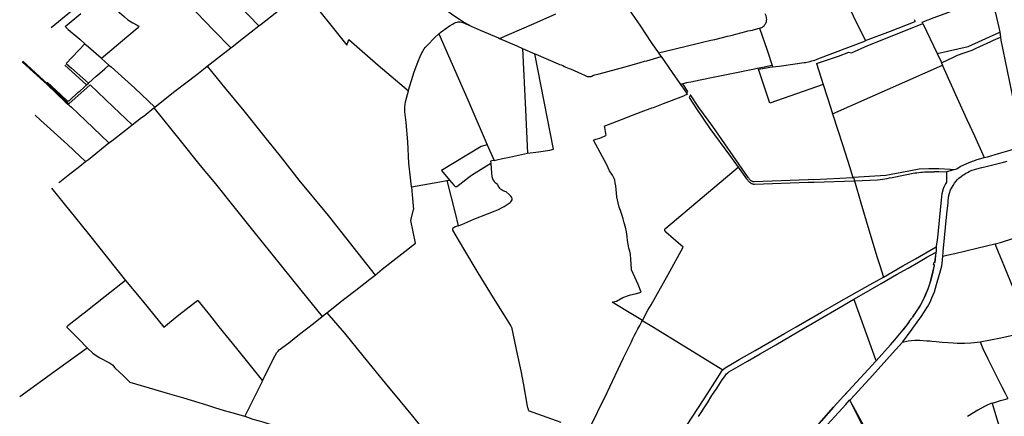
# Model space of a CAD drawing. Header units: inches. Extents: x 210911 to 224988, y 571697 to 586201.
# Tile 30 of 256: x 211915 to 213636, y 574627 to 575321. Entities that reach past the tile are written whole.
import ezdxf

# ---------------------------------------------------------------- set-up
doc = ezdxf.new("R2010")
doc.units = ezdxf.units.IN
doc.header["$MEASUREMENT"] = 0

msp = doc.modelspace()

# ---------------------------------------------------------------- linework, layer by layer
for points in [[(212140.5, 575511.474), (212155.817, 575495.716), (212175.561, 575474.915), (212263.618, 575382.204), (212332.931, 575309.613)], [(212128.525, 575433.542), (212152.78, 575408.22), (212168.87, 575391.81), (212171.51, 575389.09), (212172.33, 575388.08), (212180.36, 575379.7), (212200.6, 575358.55), (212224.9, 575332.77), (212253.63, 575302.76), (212283.992, 575271.221)], [(212057.596, 575362.734), (212077.42, 575343.73), (212097.58, 575326.28), (212104.26, 575320.57), (212112.7, 575315.15), (212120.69, 575311), (212123.202, 575309.238), (212122.71, 575308.19), (212121.34, 575306.01), (212120.42, 575305.2), (212091.62, 575280.7), (212087.47, 575277.4), (212058.32, 575252.981)], [(212332.931, 575309.613), (212337.111, 575312.891), (212378.163, 575344.967), (212411.862, 575371.417)], [(212411.862, 575371.417), (212415.47, 575366.47), (212418.56, 575362.61), (212461.32, 575308.17), (212487.31, 575275.78)], [(212956.8, 575368.465), (212970.685, 575350.342), (212976.242, 575343.019), (212984.538, 575331.798), (212990.939, 575322.925), (212999.295, 575310.792)], [(213394.007, 575283.969), (213352.04, 575369.669)], [(211970.424, 575306.904), (211999.27, 575330.76), (212017.73, 575345.965)], [(212646.533, 575348.213), (212672.389, 575329.077), (212683.744, 575321.477), (212692.866, 575315.602), (212704.142, 575309.434)], [(213493.807, 575313.999), (213492.699, 575316.303), (213513.669, 575324.164), (213576.074, 575347.063), (213585.652, 575350.539)], [(213612.61, 575361.264), (213613.36, 575359.14), (213617.11, 575346.8), (213620.99, 575332.22), (213626.59, 575307.19), (213628.47, 575298.748)], [(211994.389, 575308.497), (211994.74, 575308.78), (212021.94, 575331.7)], [(212753.88, 575287.89), (212771.18, 575295.22), (212814.4, 575313.96), (212852.234, 575330.874)], [(213208.52, 575305.926), (213210.31, 575306.396), (213212.474, 575307.183), (213213.434, 575307.641), (213214.372, 575308.35), (213215.486, 575309.08), (213216.934, 575310.38), (213217.373, 575311.148), (213217.889, 575311.964), (213218.354, 575312.806), (213218.892, 575313.521), (213219.437, 575314.687), (213219.883, 575315.855), (213220.486, 575317.344), (213220.753, 575318.34), (213220.924, 575319.512), (213221.021, 575320.711), (213220.893, 575323.389), (213220.577, 575325.32), (213220.011, 575327.331), (213219.68, 575328.362), (213218.203, 575331.126)], [(212648.022, 575295.861), (212652.14, 575299.26), (212661.7, 575306.53), (212664.75, 575308.45), (212667.8, 575310.71), (212671.91, 575313.05), (212674.84, 575314.53), (212677.13, 575315.56), (212679.82, 575316.56), (212681.81, 575316.99), (212683.39, 575317.01), (212685.19, 575316.88), (212687.76, 575316.37), (212689.83, 575315.72), (212704.142, 575309.434)], [(212999.295, 575310.792), (213018.944, 575280.954), (213031.782, 575262.47)], [(213394.007, 575283.969), (213437.193, 575300.595), (213480.617, 575317.258)], [(213478.839, 575320.956), (213480.617, 575317.258)], [(213484.05, 575310.116), (213493.807, 575313.999)], [(213493.807, 575313.999), (213518.99, 575261.59)], [(211994.389, 575308.497), (212000, 575303.63)], [(212000, 575303.63), (212020, 575286.29), (212029.107, 575278.433)], [(212283.992, 575271.221), (212286.678, 575273.312), (212306.372, 575288.784), (212332.931, 575309.613)], [(212594.641, 575195.989), (212594.97, 575197.27), (212605, 575229.15), (212611.14, 575246.37), (212616.34, 575259.3), (212619.73, 575265.73), (212622.34, 575269.53), (212624.14, 575272.07), (212625.62, 575273.67), (212627.1, 575275.13), (212641.21, 575290.24), (212648.022, 575295.861)], [(212648.022, 575295.861), (212698.56, 575180.37), (212732.656, 575101.523)], [(212704.142, 575309.434), (212719.95, 575302.49), (212752.04, 575288.69), (212753.88, 575287.89)], [(213031.782, 575262.47), (213058.709, 575268.82), (213084.64, 575275.188), (213097.232, 575278.416), (213109.039, 575281.232), (213123.508, 575284.502), (213130.418, 575286.18), (213141.601, 575288.983), (213152.303, 575291.519), (213158.788, 575293.204), (213167.135, 575295.482), (213184.755, 575300.171), (213187.997, 575300.989), (213196.307, 575302.567), (213205.408, 575305.108), (213208.52, 575305.926)], [(213208.52, 575305.926), (213221.6, 575267.44), (213230.694, 575240.191)], [(213397.94, 575275.248), (213484.05, 575310.116)], [(213518.99, 575261.59), (213573.11, 575273.44), (213628.47, 575298.748)], [(213628.47, 575298.748), (213628.494, 575298.639), (213629.681, 575289.915)], [(211996.66, 575243.796), (212029.107, 575278.433)], [(212029.107, 575278.433), (212035.44, 575272.97), (212057.48, 575253.75), (212058.32, 575252.981)], [(212487.31, 575275.78), (212490.418, 575285.789)], [(212490.418, 575285.789), (212542.02, 575241.03), (212594.641, 575195.989)], [(212753.88, 575287.89), (212784.27, 575274.68), (212794.178, 575270.335)], [(213310.591, 575251.921), (213393.523, 575283.784), (213393.749, 575283.87)], [(213393.749, 575283.87), (213394.007, 575283.969)], [(213526.444, 575245.36), (213547.497, 575255.053), (213554.685, 575258.302), (213557.911, 575259.645), (213562.723, 575261.535), (213566.247, 575262.773), (213569.568, 575263.765), (213573.09, 575264.903), (213576.513, 575266.067), (213580.291, 575267.526), (213586.066, 575270.024), (213593.659, 575273.591), (213612.958, 575282.627), (213617.795, 575284.593), (213629.681, 575289.915)], [(213629.681, 575289.915), (213630.399, 575284.643), (213652.515, 575177.5)], [(212243.061, 575239.361), (212283.992, 575271.221)], [(212794.178, 575270.335), (212815.852, 575260.829)], [(212794.178, 575270.335), (212799.174, 575163.048), (212802.672, 575086.801)], [(212802.672, 575086.801), (212822.01, 575089.35), (212841.83, 575092.39), (212848.371, 575093.794), (212815.852, 575260.829)], [(212815.852, 575260.829), (212817.31, 575260.19), (212856.3, 575243.29), (212858.73, 575242.45), (212861.52, 575241.67), (212864.78, 575240.35), (212867.64, 575238.81), (212869.8, 575237.38), (212872.54, 575236.18), (212875.85, 575235.13), (212878.1, 575234.48), (212897.19, 575225.99), (212902.79, 575223.68), (212904.65, 575222.49), (212907.02, 575221.4), (212908.82, 575220.97), (212911.1, 575221.04), (212913.02, 575221.29), (212914.36, 575221.41), (212915.33, 575221.86), (212917.1, 575222.86), (212920.48, 575223.85), (212927.89, 575225.97), (212973.65, 575238.31), (213000, 575245.77)], [(213031.782, 575262.47), (213033.118, 575260.546), (213036.308, 575255.997)], [(213346.636, 575257.076), (213364.79, 575264.078)], [(213364.79, 575264.078), (213369.551, 575262.634), (213397.94, 575275.248)], [(213518.99, 575261.59), (213525.83, 575246.73), (213526.444, 575245.36)], [(211919.304, 575246.768), (211939.207, 575229.077), (211963.008, 575207.154), (211979.344, 575191.434), (211994.732, 575177.062), (212005.463, 575167.406), (212030.183, 575144.277), (212071.117, 575104.982)], [(211920.75, 575247.977), (211979.309, 575193.664), (212001.032, 575173.141), (212038.133, 575206.374)], [(211996.66, 575243.796), (212005.683, 575235.88), (212035.558, 575209.572)], [(212058.32, 575252.981), (212071.07, 575241.31)], [(213000, 575245.77), (213007.42, 575247.88), (213011.24, 575248.77), (213011.383, 575248.825)], [(213011.383, 575248.825), (213036.308, 575255.997)], [(213036.308, 575255.997), (213042.708, 575246.872), (213055.908, 575227.931), (213069.108, 575209.091), (213070.235, 575207.469)], [(213231.361, 575238.193), (213243.072, 575239.555), (213275.106, 575243.896), (213285.827, 575245.529)], [(213285.827, 575245.529), (213288.642, 575245.958), (213291.446, 575246.458), (213294.236, 575247.029), (213297.011, 575247.67), (213299.768, 575248.382), (213302.507, 575249.163), (213305.225, 575250.014), (213307.92, 575250.933), (213310.591, 575251.921)], [(213308.088, 575243.911), (213346.636, 575257.076)], [(213308.088, 575243.911), (213319.873, 575207.245)], [(213526.444, 575245.36), (213528.332, 575241.153)], [(211994.238, 575241.211), (212032.025, 575206.406)], [(212035.558, 575209.572), (212048.99, 575221.61), (212051.01, 575223.3), (212063.71, 575234.65), (212071.07, 575241.31)], [(212071.07, 575241.31), (212074.9, 575238.23), (212092.84, 575221.88), (212116.21, 575200.65), (212151.398, 575167.831)], [(212151.398, 575167.831), (212152.08, 575168.39), (212186.18, 575195.25), (212224.81, 575224.7), (212239.36, 575236.48)], [(212239.36, 575236.48), (212243.061, 575239.361)], [(212243.061, 575239.361), (212273.08, 575202.04), (212306.69, 575160.99), (212348.31, 575108.94), (212370.57, 575081.81), (212403.01, 575039.83), (212454.36, 574978.01), (212536.303, 574873.566)], [(213230.694, 575240.191), (213171.39, 575228.38), (213130.45, 575220.28), (213104.86, 575214.98), (213088.13, 575211.26), (213080.57, 575209.91), (213074.344, 575208.439)], [(213319.873, 575207.245), (213226.401, 575174.803), (213206.67, 575234.252), (213209.96, 575234.895), (213229.872, 575238.02), (213231.361, 575238.193)], [(213230.694, 575240.191), (213231.361, 575238.193)], [(213336.242, 575156.131), (213528.332, 575241.153)], [(213528.332, 575241.153), (213528.58, 575240.6), (213556.56, 575177.78), (213571.18, 575146.23), (213584.4, 575117.66), (213601.048, 575079.214)], [(211963.353, 575211.256), (211978.44, 575197.18), (211997.64, 575179.23), (211998.38, 575178.89), (211999.12, 575178.57), (212000, 575178.55)], [(212032.025, 575206.406), (212035.558, 575209.572)], [(213074.344, 575208.439), (213070.235, 575207.469)], [(213070.235, 575207.469), (213077.745, 575196.659), (213081.041, 575192.044)], [(213081.041, 575192.044), (213083.444, 575195.094), (213074.344, 575208.439)], [(212000, 575178.55), (212000.12, 575178.55), (212001.38, 575178.79), (212002.2, 575179.31), (212017.52, 575193.63), (212020, 575195.76), (212026.73, 575201.66), (212032.025, 575206.406)], [(212038.133, 575206.374), (212078.79, 575168.07), (212111.766, 575136.523)], [(212599.878, 575027.854), (212598.19, 575043.61), (212595.67, 575069.4), (212593.95, 575106.79), (212590.88, 575140.7), (212588.63, 575159.61), (212588.29, 575165.52), (212588.55, 575168.76), (212588.96, 575172.05), (212589.79, 575177.1), (212594.641, 575195.989)], [(213081.041, 575192.044), (213082.359, 575190.2), (213076.15, 575187.52)], [(213319.873, 575207.245), (213333.15, 575165.94), (213336.242, 575156.131)], [(212936.905, 575134.473), (212967.25, 575145.81), (212986.42, 575153.28), (213001.759, 575159.224), (213017.29, 575165.3), (213020, 575166.15), (213023.08, 575167.07), (213040.89, 575174.03), (213076.15, 575187.52)], [(213088.02, 575189.121), (213085.713, 575184.678), (213098.108, 575164.659), (213121.752, 575130.499), (213156.046, 575083.494), (213171.256, 575062.392)], [(213102.388, 575167.245), (213088.02, 575189.121)], [(212111.766, 575136.523), (212128.25, 575149.26), (212132.7, 575152.51), (212149.482, 575166.261)], [(212149.482, 575166.261), (212151.398, 575167.831)], [(212149.482, 575166.261), (212195.88, 575109.19), (212230.28, 575066.16), (212257.17, 575033.55), (212289.41, 574993.03), (212321.9, 574952.39)], [(213189.28, 575044.062), (213183.642, 575051.937), (213126.76, 575133.951), (213102.388, 575167.245)], [(213336.242, 575156.131), (213353.88, 575100.18), (213365.78, 575063.96), (213371.395, 575044.371)], [(211942.1, 575153.806), (211951.56, 575145.06), (211998.45, 575101.99), (212020, 575081.93), (212030.316, 575072.217)], [(212071.117, 575104.982), (212072.26, 575105.91), (212076.16, 575108.9), (212099.92, 575127.37), (212111.766, 575136.523)], [(212936.905, 575134.473), (212937.28, 575131.99)], [(212937.28, 575131.99), (212939.711, 575118.099)], [(212030.316, 575072.217), (212035.5, 575076.08), (212071.117, 575104.982)], [(212984.754, 574882.77), (212984.73, 574884.32), (212983.51, 574901.65), (212982.7, 574909.83), (212981.64, 574915.64), (212980.02, 574920.94), (212978.77, 574927.74), (212977.74, 574934.4), (212976.88, 574941.03), (212975.83, 574949.53), (212974.25, 574957.53), (212972.15, 574964.86), (212970.23, 574972.03), (212967.64, 574979.99), (212965.37, 574986.52), (212963.33, 574992.51), (212961.16, 575000), (212958.91, 575010.89), (212958.44, 575017.32), (212957.95, 575023.42), (212957.23, 575029.8), (212956.42, 575034.91), (212955.51, 575039.76), (212954.37, 575042.56), (212953.36, 575044.83), (212951.33, 575048.54), (212946.46, 575056.29), (212941.31, 575066.48), (212917.981, 575109.959), (212922.61, 575111.35), (212929.12, 575113.52), (212933.58, 575115.13), (212938.37, 575117.43), (212939.711, 575118.099)], [(212732.656, 575101.523), (212721.653, 575098.87), (212652.37, 575056.696), (212666.671, 575039.825)], [(212732.656, 575101.523), (212744.358, 575074.463)], [(213601.048, 575079.214), (213606.893, 575080.914), (213626.452, 575086.359), (213642.316, 575091.046), (213654.115, 575094.473), (213668.931, 575098.63)], [(212000, 575048.56), (212020, 575064.53), (212030.316, 575072.217)], [(212744.358, 575074.463), (212740.755, 575073.755), (212738.175, 575073.153), (212738.53, 575069.431)], [(212744.358, 575074.463), (212749.08, 575075.391), (212759.16, 575077.73)], [(212759.16, 575077.73), (212771.55, 575079.93), (212776.47, 575081.28)], [(212776.47, 575081.28), (212802.672, 575086.801)], [(213548.827, 575058.364), (213553.438, 575059.65), (213559.401, 575064.002), (213570.687, 575068.975), (213580.904, 575072.989), (213582.949, 575073.781), (213587.237, 575075.194), (213601.048, 575079.214)], [(213578.522, 575056.445), (213586.029, 575058.907), (213597.007, 575061.802), (213604.594, 575063.618), (213623.459, 575068.281), (213635.212, 575071.233), (213641.561, 575072.852)], [(212700.6, 575044.94), (212704.754, 575048.328), (212709.416, 575051.404), (212738.53, 575069.431)], [(212738.53, 575069.431), (212739.456, 575059.715), (212740.733, 575046.078), (212741.015, 575044.271), (212741.45, 575042.61), (212742.21, 575040.866), (212742.762, 575039.902), (212744.586, 575037.658), (212746.373, 575035.965), (212748.045, 575034.725), (212749.465, 575033.391), (212750.504, 575031.84), (212752.736, 575027.81), (212753.918, 575026.006), (212755.089, 575024.703), (212756.219, 575023.801), (212758.496, 575022.722), (212760.448, 575021.7), (212762.728, 575020.746), (212765.238, 575019.994)], [(213044.545, 574955.89), (213108.049, 575009.198), (213171.256, 575062.392)], [(213171.256, 575062.392), (213185.787, 575042.232), (213191.183, 575036.072)], [(213512.222, 575059.512), (213504.368, 575059.639), (213487.512, 575059.222), (213457.256, 575052.97), (213429.192, 575047.796), (213372.427, 575044.426), (213371.395, 575044.371)], [(213480.217, 575052.34), (213483.561, 575052.836), (213486.915, 575053.267), (213490.276, 575053.631), (213493.643, 575053.928), (213497.016, 575054.16), (213500.393, 575054.324), (213503.772, 575054.422), (213507.153, 575054.453), (213510.534, 575054.418), (213513.913, 575054.316)], [(213542.243, 575058.608), (213522.18, 575059.351), (213512.222, 575059.512)], [(213536.199, 575053.661), (213522.048, 575054.185), (213513.913, 575054.316)], [(213529.365, 574914.002), (213529.4, 574915.24), (213536.11, 574980.68), (213538.02, 575000), (213538.42, 575003.95), (213539.64, 575013.19), (213540.41, 575017.13), (213542.51, 575023.03), (213545.05, 575027.7), (213546.9, 575030.62), (213549.24, 575034.4), (213551.52, 575037.23), (213554.68, 575040.85), (213557.13, 575043.29), (213560.8, 575046.29), (213563.65, 575048.35), (213566.48, 575049.9), (213569.18, 575051.8), (213572.2, 575053.37), (213574.92, 575054.91), (213578.522, 575056.445)], [(213535.833, 575036.827), (213536.199, 575053.661)], [(213536.199, 575053.661), (213536.225, 575054.85), (213548.827, 575058.364)], [(213542.243, 575058.608), (213548.827, 575058.364)], [(211983.45, 575035.39), (211985.14, 575036.69), (212000, 575048.56)], [(212599.878, 575027.854), (212649.71, 575036.935), (212661.868, 575039.007)], [(212661.868, 575039.007), (212666.671, 575039.825)], [(212661.868, 575039.007), (212668.87, 575012.02)], [(212666.671, 575039.825), (212674.66, 575030.401), (212675.907, 575029.196), (212676.672, 575028.728), (212677.342, 575028.512), (212678.192, 575028.467), (212679.609, 575028.611)], [(212679.609, 575028.611), (212700.6, 575044.94)], [(213199.393, 575036.759), (213198.407, 575036.927), (213197.438, 575037.169), (213196.489, 575037.484), (213195.567, 575037.87), (213194.677, 575038.326), (213193.824, 575038.847), (213193.014, 575039.433), (213192.25, 575040.078), (213191.538, 575040.779), (213190.881, 575041.533), (213190.284, 575042.335), (213189.749, 575043.179), (213189.28, 575044.062)], [(213191.183, 575036.072), (213191.897, 575035.47), (213192.657, 575034.926), (213193.458, 575034.444), (213194.295, 575034.027), (213195.161, 575033.678), (213196.053, 575033.399), (213196.964, 575033.191), (213197.889, 575033.056), (213198.822, 575032.995), (213199.756, 575033.008)], [(213303.254, 575040.782), (213293.261, 575040.395), (213199.393, 575036.759)], [(213199.756, 575033.008), (213293.823, 575036.244), (213303.817, 575036.588)], [(213303.254, 575040.782), (213371.395, 575044.371)], [(213303.817, 575036.588), (213374.293, 575038.726)], [(213371.395, 575044.371), (213371.415, 575044.3)], [(213371.415, 575044.3), (213372.616, 575044.385)], [(213372.616, 575044.385), (213374.293, 575038.726)], [(213374.293, 575038.726), (213414.952, 575040.658)], [(213374.293, 575038.726), (213385.77, 575000), (213399.81, 574952.66), (213414.35, 574904.31), (213418.86, 574890.7), (213424.96, 574870.314)], [(213414.952, 575040.658), (213419.182, 575041.116), (213423.404, 575041.64), (213427.617, 575042.231), (213431.82, 575042.888), (213436.012, 575043.612), (213440.193, 575044.401)], [(213440.193, 575044.401), (213480.217, 575052.34)], [(213535.833, 575036.827), (213535.64, 575036.56), (213533.53, 575033.32), (213531.8, 575030.08), (213530.8, 575027.6), (213529.82, 575024.49), (213527.39, 575015.83), (213526.51, 575010.94), (213519.45, 574939.5), (213517.26, 574923.92), (213517.07, 574923.02), (213517.071, 574922.975)], [(211970.937, 575025.765), (212034.728, 574946.523), (212100.24, 574864.31)], [(212599.878, 575027.854), (212601.37, 575013.92), (212603.57, 574988.525)], [(212681.95, 574959.77), (212688.22, 574962.02), (212709.25, 574971.27), (212732.79, 574980.84), (212746.48, 574986.21), (212752.1, 574988.59), (212757.32, 574991.34), (212762.01, 574993.96), (212772.37, 575000.77), (212773.71, 575001.93), (212775.16, 575003.37), (212775.87, 575005.12), (212775.86, 575007.1), (212775.21, 575009.27), (212773.64, 575011.72), (212771.44, 575014.13), (212765.238, 575019.994)], [(212668.87, 575012.02), (212676.38, 574982.11), (212681.95, 574959.77)], [(212549.05, 574883.84), (212606.842, 574929.523), (212599.104, 574969.432), (212603.57, 574988.525)], [(212321.9, 574952.39), (212406.88, 574847.12)], [(212681.95, 574959.77), (212676.46, 574957.87), (212672.22, 574955.36), (212671.74, 574954.83), (212671.6, 574953.97), (212671.65, 574952.81), (212671.84, 574952.17), (212690.74, 574919.4), (212716.24, 574877.86), (212742.74, 574834.13), (212761.44, 574804), (212772.94, 574785.69), (212773.26, 574785.11), (212774.13, 574783.9), (212774.76, 574782.38), (212785.06, 574735.56), (212791.32, 574706.39), (212795.7, 574681.51), (212802.44, 574644.08), (212803.03, 574642.16), (212803.6, 574640.54), (212804.16, 574639.09), (212804.32, 574638.06), (212804.37, 574637.2), (212804.33, 574636.55), (212861.36, 574616.3)], [(213044.877, 574948.996), (213044.422, 574949.344), (213044.018, 574949.75), (213043.672, 574950.206), (213043.389, 574950.704), (213043.175, 574951.235), (213043.034, 574951.79), (213042.969, 574952.359), (213042.979, 574952.932), (213043.066, 574953.498), (213043.228, 574954.047), (213043.461, 574954.57), (213043.762, 574955.057), (213044.126, 574955.5), (213044.545, 574955.89)], [(213074.855, 574922.346), (213057.987, 574937.224), (213044.877, 574948.996)], [(213620.603, 574928.358), (213629.593, 574930.959), (213653.342, 574938.421), (213667.662, 574942.908), (213674.344, 574945.132)], [(213003.723, 574794.017), (213013.44, 574812.111), (213018.978, 574821.736), (213048.528, 574874.838), (213074.855, 574922.346)], [(213424.96, 574870.314), (213458.802, 574889.711), (213481.039, 574902.31), (213506.167, 574916.586), (213517.071, 574922.975)], [(213517.071, 574922.975), (213517.345, 574914.17)], [(213528.782, 574906.685), (213535.752, 574908.402), (213549.911, 574911.64), (213569.411, 574916.135), (213588.133, 574920.562), (213605.102, 574924.603), (213620.09, 574928.21), (213620.603, 574928.358)], [(213620.603, 574928.358), (213621.9, 574924.32), (213632.65, 574897.6), (213635.86, 574890.7), (213657.99, 574836.14), (213682.792, 574775.986)], [(213373.566, 574831.304), (213386.954, 574839.018), (213421.125, 574858.856), (213448.204, 574874.619), (213468.23, 574886.012), (213486.322, 574896.318), (213501.124, 574904.976), (213515.949, 574913.379)], [(213514.665, 574896.075), (213515.627, 574895.923), (213517.38, 574913.06), (213517.345, 574914.17)], [(213515.949, 574913.379), (213516.923, 574912.594), (213514.665, 574896.075)], [(213515.949, 574913.379), (213517.345, 574914.17)], [(213523.464, 574877.112), (213527.12, 574889.67), (213527.77, 574893.97), (213528.782, 574906.685)], [(213528.782, 574906.685), (213529.365, 574914.002)], [(212536.303, 574873.566), (212549.05, 574883.84)], [(213003.723, 574794.017), (212974.555, 574811.998), (212951.012, 574826.427), (212955.388, 574827.598), (212958.489, 574828.246), (212969.445, 574834.64), (212983.125, 574838.855), (212991.053, 574841.174), (213001.63, 574843.591), (212996.164, 574857.478), (212984.754, 574882.77)], [(213475.969, 574800.096), (213476.5, 574800.672), (213483.19, 574809.98), (213489.19, 574819.51), (213494.11, 574828.89), (213499.41, 574839.91), (213503.2, 574849.58), (213506.77, 574859.9), (213511.169, 574877.047), (213514.25, 574890.7), (213514.489, 574891.627), (213514.005, 574891.71)], [(213514.005, 574891.71), (213513.978, 574891.528), (213511.628, 574879.45), (213507.736, 574864.616), (213503.343, 574850.582), (213496.553, 574834.364), (213490.087, 574821.715), (213481.387, 574808.339), (213475.969, 574800.096)], [(213512.89, 574891.9), (213513.68, 574896.23)], [(213514.005, 574891.71), (213512.89, 574891.9)], [(213513.68, 574896.23), (213514.665, 574896.075)], [(212100.24, 574864.31), (212064.27, 574836.22), (212027.84, 574807.2), (212023.92, 574804.02), (212020.45, 574801.36), (212020, 574801.03), (211999.34, 574785.01), (211998.56, 574784.58), (211997.99, 574783.96), (211997.67, 574783.35), (211997.673, 574783.107)], [(212100.24, 574864.31), (212129.69, 574828.38), (212149.69, 574804), (212167.275, 574782.437), (212193.44, 574804), (212219.1, 574824.15), (212226.03, 574829), (212226.407, 574829.304), (212246.9, 574804), (212263.4, 574783.01), (212294.01, 574744.97), (212339.44, 574688.73)], [(212452.265, 574807.734), (212483.43, 574832.66), (212502.7, 574847.16), (212527.51, 574866.48), (212536.303, 574873.566)], [(213347.303, 574826.017), (213369.869, 574838.866), (213401.785, 574857.012), (213424.96, 574870.314)], [(213458.233, 574756.258), (213458.79, 574756.88), (213473.82, 574776.74), (213491.67, 574801.6), (213502.13, 574818.15), (213506.53, 574826.42), (213510.01, 574834.05), (213514.11, 574844.49), (213518.1, 574856.95), (213523.1, 574875.17), (213523.464, 574877.112)], [(212406.88, 574847.12), (212444, 574801.193)], [(213101.77, 574626.404), (213117.449, 574650.313), (213125.364, 574662.818), (213134.22, 574676.585), (213143.15, 574690.251), (213147.321, 574695.625), (213151.036, 574700.604), (213152.814, 574702.657), (213154.638, 574704.409), (213170.94, 574713.701), (213187.468, 574723.064), (213209.897, 574736.153), (213236.737, 574751.886), (213275.622, 574774.514), (213314.731, 574797.139), (213346.712, 574815.831), (213373.566, 574831.304)], [(213373.566, 574831.304), (213374.75, 574828.02), (213411.45, 574726.2), (213412.276, 574723.907)], [(213252.214, 574771.33), (213272.379, 574782.962), (213317.006, 574808.767), (213347.303, 574826.017)], [(212339.44, 574688.73), (212356.1, 574722.1), (212361.7, 574732.74), (212364.8, 574738.09), (212366.74, 574740.81), (212368.79, 574742.73), (212385.63, 574755.09), (212404.32, 574770.14), (212428.63, 574789.11), (212444, 574801.193)], [(212444, 574801.193), (212447.57, 574804), (212450.01, 574805.93), (212452.265, 574807.734)], [(212452.265, 574807.734), (212482.67, 574771.86), (212514.79, 574732.51), (212553.95, 574684.82), (212579.52, 574653.49), (212601.95, 574626.6), (212633.95, 574586.44), (212661.18, 574553.15), (212675.6, 574536.33)], [(213470.219, 574791.853), (213474.19, 574797.66), (213475.178, 574799.013), (213475.969, 574800.096)], [(211997.673, 574783.107), (211997.68, 574782.53), (211998.16, 574782.02), (212000, 574780.14)], [(212000, 574780.14), (212020, 574759.71), (212031.67, 574747.8), (212033.085, 574746.431)], [(212978.975, 574745.144), (212981.678, 574750.989), (212984.438, 574756.808), (212987.254, 574762.599), (212990.127, 574768.363), (212993.055, 574774.099), (212996.039, 574779.806), (212999.079, 574785.483), (213002.173, 574791.131)], [(213002.173, 574791.131), (213003.723, 574794.017)], [(213003.868, 574793.928), (213003.723, 574794.017)], [(213003.868, 574793.928), (213004.66, 574793.44)], [(213004.66, 574793.44), (213020, 574784.57), (213078.95, 574748.05), (213144.275, 574707.745)], [(213412.276, 574723.907), (213437.33, 574751.47), (213445.1, 574760.44), (213459.434, 574778.056)], [(213459.434, 574778.056), (213461.7, 574780.84), (213468.31, 574789.06), (213470.219, 574791.853)], [(213470.219, 574791.853), (213459.434, 574778.056)], [(213144.275, 574707.745), (213144.86, 574708.39), (213148.599, 574711.368), (213161.531, 574719.203), (213172.92, 574725.708), (213201.015, 574741.773), (213252.214, 574771.33)], [(213594.21, 574756.83), (213630.39, 574763.94), (213679.18, 574775.156)], [(211915.13, 574661.01), (211981.08, 574708.836), (212033.085, 574746.431)], [(212033.085, 574746.431), (212043.03, 574736.81)], [(212908.834, 574600.386), (212941.872, 574668.515), (212970.841, 574729.082), (212978.975, 574745.144)], [(213365.993, 574654.572), (213367.98, 574656.74), (213405.96, 574697.8), (213441.07, 574737.09), (213458.233, 574756.258)], [(213458.233, 574756.258), (213468.324, 574758.417), (213473.92, 574759.35), (213480.231, 574759.738), (213488.967, 574759.55), (213501.04, 574758.93), (213506.27, 574758.47), (213509.627, 574758.176), (213517.107, 574757.427), (213527.956, 574756.28), (213538.211, 574755.505), (213547.317, 574755.01), (213553.858, 574754.697), (213567.055, 574754.485), (213577.913, 574755.091), (213583.634, 574755.558), (213594.21, 574756.83)], [(213594.21, 574756.83), (213598.61, 574745.297), (213607.541, 574727.435), (213615.086, 574711.883), (213632.329, 574678.319)], [(212043.03, 574736.81), (212054.312, 574729.398), (212072.264, 574720.154), (212077.515, 574716.672), (212081.639, 574711.19), (212097.24, 574696.644), (212107.914, 574686.555), (212151.56, 574673.65)], [(213364.467, 574671.747), (213411.67, 574723.24), (213412.276, 574723.907)], [(213043.877, 574553.129), (213048.382, 574560.089), (213080.888, 574609.969), (213111.561, 574657.27), (213135.73, 574694.751), (213142.063, 574704.874), (213143.717, 574707.129), (213144.275, 574707.745)], [(212339.44, 574688.73), (212324.33, 574658.169), (212317.498, 574644.538), (212308.534, 574626.664)], [(213632.329, 574678.319), (213638.2, 574667.04), (213642.318, 574657.669)], [(212151.56, 574673.65), (212173.07, 574667.15), (212201.69, 574659.17), (212228.56, 574650.96), (212243.6, 574646.24), (212255.68, 574642.08), (212272.84, 574636.5), (212290.15, 574631.78), (212307.85, 574626.9), (212308.534, 574626.664)], [(213338.076, 574642.652), (213349.91, 574655.92), (213352.26, 574658.43), (213353.025, 574659.264)], [(213353.025, 574659.264), (213364.467, 574671.747)], [(213364.467, 574671.747), (213358.114, 574664.92), (213353.025, 574659.264)], [(213615.769, 574649.61), (213624.51, 574652.453), (213629.779, 574654.043), (213634.327, 574655.358), (213638.853, 574656.667), (213642.318, 574657.669)], [(213256.022, 574442.611), (213264.34, 574484.09), (213278.36, 574550.2), (213278.82, 574552.31), (213279.35, 574554.32), (213279.84, 574556.68), (213280.53, 574558.71), (213281.39, 574560.53), (213282.46, 574562.13), (213290.51, 574572.23), (213314.69, 574598.4), (213359.3, 574647.17), (213361.78, 574650.01), (213365.993, 574654.572)], [(213338.076, 574642.652), (213316.167, 574618.304), (213273.471, 574571.572)], [(213273.523, 574571.39), (213312.71, 574614.21), (213338.076, 574642.652)], [(213365.993, 574654.572), (213367.03, 574652.778)], [(213367.03, 574652.778), (213381.88, 574623.029), (213390.846, 574604.773), (213391.333, 574603.517), (213393.353, 574597.992), (213393.987, 574594.008), (213395.648, 574577.854)], [(213367.03, 574652.778), (213372.36, 574643.56), (213390.46, 574610.32), (213396.03, 574599.13), (213397.86, 574594.94), (213398.47, 574593.38), (213399.02, 574591.48), (213399.57, 574589.47), (213399.99, 574587.23), (213400.24, 574584.91), (213400.42, 574579.07), (213400.39, 574575.96), (213400.32, 574572.95), (213400.23, 574570.48), (213400.3, 574567.33), (213400.58, 574562.61), (213402.497, 574548.223)], [(213615.769, 574649.61), (213613.1, 574648.72), (213605.35, 574645.5), (213602.08, 574643.91), (213590.19, 574637.45), (213571.84, 574626.35)], [(213634.252, 574586.953), (213625.694, 574615.921), (213616.58, 574646.856), (213615.769, 574649.61)], [(212308.534, 574626.664), (212322.99, 574621.68), (212340.46, 574616.61), (212363.56, 574609.04), (212400.03, 574598.51), (212401, 574598.28), (212412.53, 574594.52), (212450.92, 574582.74), (212491.43, 574570.41), (212533.28, 574557.94), (212566.74, 574548.09), (212588.65, 574540.87), (212617.71, 574532.22), (212649.94, 574522.3), (212676.87, 574514.09), (212696.17, 574508.49), (212698.682, 574507.699)]]:
    msp.add_lwpolyline(points)

doc.saveas('drawing.dxf')
